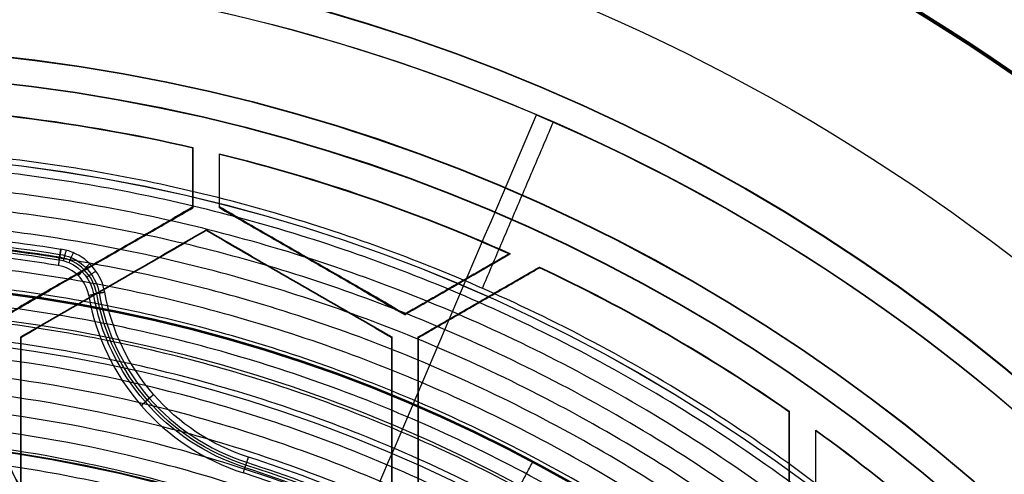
# Model space of a CAD drawing. Header units: millimetres. Extents: x -34.2 to 34.2, y -30.9 to 31.1.
# Tile 62 of 77: x 2 to 11.3, y 12.8 to 17.1. Entities that reach past the tile are written whole.
import ezdxf

# ---------------------------------------------------------------- set-up
doc = ezdxf.new("R2010")
doc.units = ezdxf.units.MM
for name, color, linetype, true_color in [('COTAS', 252, 'Continuous', 0x696969), ('IGES level 1', 7, 'Continuous', 0xe5eaed), ('IGES level 14', 7, 'Continuous', 0xffffff), ('IGES level 3', 7, 'Continuous', 0xe5eaed), ('IGES level 5', 7, 'Continuous', 0xe5eaed), ('IGES level 7', 7, 'Continuous', 0xcad1ee), ('IGES level 8', 7, 'Continuous', 0xcad1ee)]:
    doc.layers.add(name, color=color, linetype=linetype, true_color=true_color)

# ---------------------------------------------------------------- blocks, each defined once
blk = doc.blocks.new('Kivi_7w')
at = {"layer": 'IGES level 1'}
for centre, radius in [((0, 0, -0.3), 31), ((0, 0, -1.55), 30.85), ((0, 0, -1.7), 30.7), ((0, 0), 25.75), ((0, 0), 24.25), ((0, 0, -1.7), 23.5)]:
    blk.add_arc(centre, radius, 270, 90, dxfattribs=at)
at = {"layer": 'IGES level 1', "extrusion": (0, 0, -1)}
for centre, radius, end in [((0, 0, 1.4), 31, 270), ((0, 0, 0.85), 31, 270), ((0, 0, 0.15), 30.85, 270), ((0, 0), 30.7, 270), ((0, 0, -6), 25.75, 150.80957), ((0, 0), 25.75, 270), ((0, 0, -6), 24.25, 150.39366), ((0, 0), 24.25, 270), ((0, 0), 23.5, 270), ((0, 0, 0.85), 23.5, 270)]:
    blk.add_arc(centre, radius, 90, end, dxfattribs=at)
at = {"layer": 'IGES level 14', "extrusion": (1.96233e-31, -0.002279, -0.999997)}
blk.add_arc((0, -0.0098, -4.6772), 16.5, 90, 270, dxfattribs=at)
at = {"layer": 'IGES level 14', "extrusion": (0, 0.002279, 0.999997)}
for radius, start, end in [(16.5, 270, 90), (16.2, 77.06971, 89.5579), (16.2, 65.90335, 76.16082), (16.2, 55.18087, 64.81913), (16.2, 43.83918, 54.09665)]:
    blk.add_arc((0, -0.0098, 3.1772), radius, start, end, dxfattribs=at)
at = {"layer": 'IGES level 14', "extrusion": (-1.33034e-32, 0.002279, 0.999997)}
blk.add_arc((0, -0.0098, 1.6772), 16.5, 270, 90, dxfattribs=at)
at = {"layer": 'IGES level 14', "extrusion": (-4.31433e-16, -0.002279, -0.999997)}
blk.add_arc((0, -0.0098, -4.6772), 16.2, 90.4421, 102.93029, dxfattribs=at)
at = {"layer": 'IGES level 14', "extrusion": (-6.04331e-16, 0.002279, 0.999997)}
blk.add_arc((0, -0.0098, 1.6772), 16.2, 77.06971, 89.5579, dxfattribs=at)
at = {"layer": 'IGES level 14', "extrusion": (-1.73075e-15, -0.002279, -0.999997)}
blk.add_arc((0, -0.0098, -4.6772), 16.2, 103.83918, 114.09665, dxfattribs=at)
at = {"layer": 'IGES level 14', "extrusion": (-2.49272e-15, 0.002279, 0.999997)}
blk.add_arc((0, -0.0098, 1.6772), 16.2, 65.90335, 76.16082, dxfattribs=at)
at = {"layer": 'IGES level 14', "extrusion": (-1.60668e-15, -0.002279, -0.999997)}
blk.add_arc((0, -0.0098, -4.6772), 16.2, 115.18087, 124.81913, dxfattribs=at)
at = {"layer": 'IGES level 14', "extrusion": (-3.68349e-15, 0.002279, 0.999997)}
blk.add_arc((0, -0.0098, 1.6772), 16.2, 55.18087, 64.81913, dxfattribs=at)
at = {"layer": 'IGES level 14', "extrusion": (-4.70601e-15, -0.002279, -0.999997)}
blk.add_arc((0, -0.0098, -4.6772), 16.2, 125.90335, 136.16082, dxfattribs=at)
at = {"layer": 'IGES level 14', "extrusion": (-5.13003e-15, 0.002279, 0.999997)}
blk.add_arc((0, -0.0098, 1.6772), 16.2, 43.83918, 54.09665, dxfattribs=at)
at = {"layer": 'IGES level 14'}
for points in [[(3.625, 15.79, 4.6412), (3.625, 15.7832, 1.6413)], [(3.625, 15.79, 4.6412), (3.625, 15.2284, 4.6425)], [(3.625, 15.225, 3.1425), (3.625, 15.7866, 3.1412)], [(3.625, 15.7832, 1.6413), (3.625, 15.2216, 1.6425)], [(3.875, 15.2284, 4.6425), (3.875, 15.7305, 4.6414)], [(3.875, 15.7237, 1.6414), (3.875, 15.7305, 4.6414)], [(3.875, 15.225, 3.1425), (3.875, 15.7271, 3.1414)], [(3.875, 15.2216, 1.6425), (3.875, 15.7237, 1.6414)], [(3.625, 15.5024, 1.6419), (3.625, 15.5092, 4.6419)], [(3.875, 15.4727, 1.642), (3.875, 15.4795, 4.642)], [(5.2656, 15.3143, 1.6423), (5.2656, 15.3212, 4.6423)], [(3.625, 15.2284, 4.6425), (1.875, 14.2181, 4.6448)], [(1.875, 14.2147, 3.1448), (3.625, 15.225, 3.1425)], [(1.875, 14.2112, 1.6448), (3.625, 15.2216, 1.6425)], [(3.625, 15.2216, 1.6425), (3.625, 15.2284, 4.6425)], [(5.625, 14.2181, 4.6448), (3.875, 15.2284, 4.6425)], [(3.875, 15.2284, 4.6425), (3.875, 15.2216, 1.6425)], [(5.625, 14.2147, 3.1448), (3.875, 15.225, 3.1425)], [(3.875, 15.2216, 1.6425), (5.625, 14.2112, 1.6448)], [(2, 14.0016, 4.6453), (3.75, 15.0119, 4.643)], [(3.75, 15.0085, 3.143), (2, 13.9981, 3.1453)], [(3.75, 15.0051, 1.643), (2, 13.9947, 1.6453)], [(3.75, 15.0119, 4.643), (3.75, 15.0051, 1.643)], [(3.75, 15.0119, 4.643), (5.5, 14.0016, 4.6453)], [(5.5, 13.9981, 3.1453), (3.75, 15.0085, 3.143)], [(5.5, 13.9947, 1.6453), (3.75, 15.0051, 1.643)], [(6.6141, 14.7891, 4.6435), (5.625, 14.2181, 4.6448)], [(5.625, 14.2147, 3.1448), (6.6141, 14.7857, 3.1435)], [(6.6141, 14.7823, 1.6435), (5.625, 14.2112, 1.6448)], [(6.6141, 14.7891, 4.6435), (6.6141, 14.7823, 1.6435)], [(2.75, 14.7233, 4.6437), (2.75, 14.7164, 1.6437)], [(4.75, 14.7164, 1.6437), (4.75, 14.7233, 4.6437)], [(5.75, 14.0016, 4.6453), (6.8927, 14.6613, 4.6438)], [(6.8927, 14.6579, 3.1438), (5.75, 13.9981, 3.1453)], [(5.75, 13.9947, 1.6453), (6.8927, 14.6545, 1.6438)], [(6.8927, 14.6545, 1.6438), (6.8927, 14.6613, 4.6438)], [(2.875, 14.4999, 1.6442), (2.875, 14.5067, 4.6442)], [(4.625, 14.5067, 4.6442), (4.625, 14.4999, 1.6442)], [(6.1195, 14.5036, 4.6442), (6.1195, 14.4968, 1.6442)], [(7.778, 14.5457, 1.6441), (7.778, 14.5525, 4.6441)], [(6.3214, 14.3246, 1.6446), (6.3214, 14.3314, 4.6446)], [(5.625, 14.2112, 1.6448), (5.625, 14.2181, 4.6448)], [(8.1, 14.0236, 1.6453), (8.1, 14.0304, 4.6453)], [(2, 13.9947, 1.6453), (2, 14.0016, 4.6453)], [(2, 11.9808, 4.6499), (2, 14.0016, 4.6453)], [(2, 11.9774, 3.1499), (2, 13.9981, 3.1453)], [(2, 13.9947, 1.6453), (2, 11.974, 1.6499)], [(5.5, 13.9947, 1.6453), (5.5, 14.0016, 4.6453)], [(5.5, 14.0016, 4.6453), (5.5, 11.9808, 4.6499)], [(5.5, 11.9774, 3.1499), (5.5, 13.9981, 3.1453)], [(5.5, 11.974, 1.6499), (5.5, 13.9947, 1.6453)], [(5.75, 11.9808, 4.6499), (5.75, 14.0016, 4.6453)], [(5.75, 14.0016, 4.6453), (5.75, 13.9947, 1.6453)], [(5.75, 11.9774, 3.1499), (5.75, 13.9981, 3.1453)], [(5.75, 13.9947, 1.6453), (5.75, 11.974, 1.6499)], [(9.25, 13.3004, 4.6469), (9.25, 13.2935, 1.6469)], [(9.25, 13.3004, 4.6469), (9.25, 11.9808, 4.6499)], [(9.25, 11.9774, 3.1499), (9.25, 13.2969, 3.1469)], [(9.25, 13.2935, 1.6469), (9.25, 11.974, 1.6499)], [(9.5, 11.9808, 4.6499), (9.5, 13.1229, 4.6473)], [(9.5, 13.1161, 1.6473), (9.5, 13.1229, 4.6473)], [(9.5, 11.9774, 3.1499), (9.5, 13.1195, 3.1473)], [(9.5, 11.974, 1.6499), (9.5, 13.1161, 1.6473)], [(2, 12.9844, 1.6476), (2, 12.9912, 4.6476)], [(5.5, 12.9844, 1.6476), (5.5, 12.9912, 4.6476)], [(5.75, 12.9844, 1.6476), (5.75, 12.9912, 4.6476)]]:
    blk.add_open_spline(points, degree=1, dxfattribs=at)
at = {"layer": 'IGES level 3', "extrusion": (-2.72153e-31, -0.002279, -0.999997)}
blk.add_arc((0, -0.0098, -14.3), 22.5, 90, 270, dxfattribs=at)
at = {"layer": 'IGES level 3', "extrusion": (0, -0.002279, -0.999997)}
for centre, radius in [((0, -0.0098, -6.3), 22.5), ((0, -0.0098, -10.3), 21), ((0, -0.0098, 0.45), 18.625), ((0, -0.0098, -5.3), 17.75), ((0, -0.0098, -2.8), 16.75), ((0, -0.0098, -1.05), 15.75)]:
    blk.add_arc(centre, radius, 90, 270, dxfattribs=at)
at = {"layer": 'IGES level 3', "extrusion": (-2.04356e-31, 0.002279, 0.999997)}
for centre, radius in [((0, -0.0098, -1.7), 22.5), ((0, -0.0098, 1.3), 16.75)]:
    blk.add_arc(centre, radius, 270, 90, dxfattribs=at)
at = {"layer": 'IGES level 3', "extrusion": (-9.81937e-34, -0.002279, -0.999997)}
blk.add_arc((0, -0.0098, 1.7), 22.5, 90, 270, dxfattribs=at)
at = {"layer": 'IGES level 3', "extrusion": (-1.48889e-31, 0.002279, 0.999997)}
blk.add_arc((0, -0.0098, -1.7), 21.5, 270, 90, dxfattribs=at)
at = {"layer": 'IGES level 3', "extrusion": (1.16998e-30, -0.002279, -0.999997)}
blk.add_arc((0, -0.0098, -14.3), 21, 90, 270, dxfattribs=at)
at = {"layer": 'IGES level 3', "extrusion": (-5.37156e-31, 0.002279, 0.999997)}
blk.add_arc((0, -0.0098, 6.3), 21, 270, 90, dxfattribs=at)
at = {"layer": 'IGES level 3', "extrusion": (-7.14045e-33, 0.002279, 0.999997)}
blk.add_arc((0, -0.0098, 6.3), 17.75, 270, 90, dxfattribs=at)
at = {"layer": 'IGES level 3', "extrusion": (4.05774e-31, -0.002279, -0.999997)}
for centre, radius in [((0, -0.0098, -6.3), 17.75), ((0, -0.0098, -4.3), 16.75)]:
    blk.add_arc(centre, radius, 90, 270, dxfattribs=at)
at = {"layer": 'IGES level 3', "extrusion": (9.14671e-32, 0.002279, 0.999997)}
blk.add_arc((0, -0.0098, 4.3), 17.75, 270, 90, dxfattribs=at)
at = {"layer": 'IGES level 3', "extrusion": (7.94042e-31, -0.002279, -0.999997)}
blk.add_arc((0, -0.0098, -1.3), 15.75, 90, 270, dxfattribs=at)
at = {"layer": 'IGES level 3', "extrusion": (3.93449e-31, -0.002279, -0.999997)}
blk.add_arc((0, -0.0098, -0.8), 15.75, 90, 270, dxfattribs=at)
at = {"layer": 'IGES level 5', "extrusion": (-3.67088e-16, 0.002279, 0.999997)}
blk.add_arc((0, -0.0098, 27.8), 25, 270.034, 90.034, dxfattribs=at)
at = {"layer": 'IGES level 5', "extrusion": (0, -0.002279, -0.999997)}
for centre, radius in [((0, -0.0098, -21.3), 25), ((0, -0.0098, -28.05), 24.75), ((0, -0.0098, -12.3), 21.5), ((0, -0.0098, -15.9), 20), ((0, -0.0098, -18.75), 14.5)]:
    blk.add_arc(centre, radius, 89.966, 269.966, dxfattribs=at)
at = {"layer": 'IGES level 5', "extrusion": (3.67088e-16, -0.002279, -0.999997)}
blk.add_arc((0, -0.0098, -14.8), 25, 89.966, 269.966, dxfattribs=at)
at = {"layer": 'IGES level 5', "extrusion": (0, 0.002279, 0.999997)}
for centre, radius in [((0, -0.0098, 14.55), 24.75), ((0, -0.0098, 15.75), 14.25), ((0, -0.0098, 25.8), 13)]:
    blk.add_arc(centre, radius, 270.034, 90.034, dxfattribs=at)
at = {"layer": 'IGES level 5', "extrusion": (3.67064e-16, -0.002279, -0.999997)}
blk.add_arc((0, -0.0098, -28.3), 24.5, 89.966, 269.966, dxfattribs=at)
at = {"layer": 'IGES level 5', "extrusion": (-3.67064e-16, 0.002279, 0.999997)}
blk.add_arc((0, -0.0098, 14.3), 24.5, 270.034, 90.034, dxfattribs=at)
at = {"layer": 'IGES level 5', "extrusion": (3.67093e-16, -0.002279, -0.999997)}
blk.add_arc((0, -0.0098, -14.3), 21.5, 89.966, 269.966, dxfattribs=at)
at = {"layer": 'IGES level 5', "extrusion": (-3.67033e-16, 0.002279, 0.999997)}
blk.add_arc((0, -0.0098, 10.3), 21.5, 270.034, 90.034, dxfattribs=at)
at = {"layer": 'IGES level 5', "extrusion": (-3.67043e-16, 0.002279, 0.999997)}
blk.add_arc((0, -0.0098, 10.3), 21.5, 270.034, 90.034, dxfattribs=at)
at = {"layer": 'IGES level 5', "extrusion": (3.6711e-16, -0.002279, -0.999997)}
blk.add_arc((0, -0.0098, -21.5), 20, 89.966, 269.966, dxfattribs=at)
at = {"layer": 'IGES level 5', "extrusion": (3.67106e-16, -0.002279, -0.999997)}
for centre, radius in [((0, -0.0098, -10.3), 20), ((0, -0.0098, -21.5), 14.5), ((0, -0.0098, -16), 14.5)]:
    blk.add_arc(centre, radius, 89.966, 269.966, dxfattribs=at)
at = {"layer": 'IGES level 5', "extrusion": (-3.67057e-16, 0.002279, 0.999997)}
blk.add_arc((0, -0.0098, 10.3), 20, 270.034, 90.034, dxfattribs=at)
at = {"layer": 'IGES level 5', "extrusion": (-3.67105e-16, 0.002279, 0.999997)}
blk.add_arc((0, -0.0098, 16), 14.5, 270.034, 90.034, dxfattribs=at)
at = {"layer": 'IGES level 5', "extrusion": (-3.66914e-16, 0.002279, 0.999997)}
blk.add_arc((0, -0.0098, 15.5), 14, 270.034, 90.034, dxfattribs=at)
at = {"layer": 'IGES level 5', "extrusion": (3.67134e-16, -0.002279, -0.999997)}
blk.add_arc((0, -0.0098, -28.3), 13, 89.966, 269.966, dxfattribs=at)
at = {"layer": 'IGES level 5', "extrusion": (-3.67134e-16, 0.002279, 0.999997)}
blk.add_arc((0, -0.0098, 23.3), 13, 270.034, 90.034, dxfattribs=at)
at = {"layer": 'IGES level 5'}
blk.add_open_spline([(6.5922, 12.3763, 15.4718), (6.8277, 12.8185, 15.9708)], degree=1, dxfattribs=at)
at = {"layer": 'IGES level 7', "extrusion": (0, -0.002279, -0.999997)}
for centre, radius, start, end in [((0, -0.0098, -14.475), 14.9463, 67.06861, 99.12536), ((-2.2996, 14.3067, -14.475), 0.4463, 99.12536, 113.09698), ((-2.2996, 14.3067, -14.475), 0.4463, 113.09698, 170.00303), ((-4.7617, 14.7407, -12.575), 2.0766, 287.89085, 350.00303), ((0, -0.0098, -14.475), 13.4463, 107.89085, 113.09698)]:
    blk.add_arc(centre, radius, start, end, dxfattribs=at)
at = {"layer": 'IGES level 7', "extrusion": (5.25605e-16, -0.002279, -0.999997)}
blk.add_arc((0, -0.0098, -15.5), 14.8926, 67.06861, 99.12536, dxfattribs=at)
at = {"layer": 'IGES level 7', "extrusion": (-1.72449e-13, -0.002279, -0.999997)}
blk.add_arc((0, -0.0098, -13.45), 15, 95.59816, 99.12536, dxfattribs=at)
at = {"layer": 'IGES level 7', "extrusion": (0, 0.002279, 0.999997)}
for centre, radius, start, end in [((0, -0.0098, 12.575), 14.9234, 80.87464, 84.03537), ((2.2996, 14.3067, 12.575), 0.4234, 9.99697, 80.87464), ((4.7617, 14.7407, 14.475), 2.0537, 189.99697, 252.10915), ((0, -0.0098, 12.575), 13.4234, 301.69688, 72.10915)]:
    blk.add_arc(centre, radius, start, end, dxfattribs=at)
at = {"layer": 'IGES level 7', "extrusion": (-7.47376e-11, 0.002279, 0.999997)}
blk.add_arc((0, -0.0098, 11.7), 14.8469, 80.87464, 83.66457, dxfattribs=at)
at = {"layer": 'IGES level 7', "extrusion": (1.53969e-11, 0.002279, 0.999997)}
blk.add_arc((2.2996, 14.3067, 13.45), 0.5, 66.90302, 80.87464, dxfattribs=at)
at = {"layer": 'IGES level 7', "extrusion": (-3.48401e-10, 0.002279, 0.999997)}
blk.add_arc((2.2996, 14.3067, 13.45), 0.5, 9.99697, 66.90302, dxfattribs=at)
at = {"layer": 'IGES level 7', "extrusion": (-1.04221e-11, 0.002279, 0.999997)}
blk.add_arc((2.2996, 14.3067, 11.7), 0.3469, 9.99697, 80.87464, dxfattribs=at)
at = {"layer": 'IGES level 7', "extrusion": (-8.29338e-15, -0.002279, -0.999997)}
blk.add_arc((-2.2996, 14.3067, -15.5), 0.3926, 99.12536, 113.09698, dxfattribs=at)
at = {"layer": 'IGES level 7', "extrusion": (-7.75317e-15, -0.002279, -0.999997)}
blk.add_arc((-2.2996, 14.3067, -15.5), 0.3926, 113.09698, 170.00303, dxfattribs=at)
at = {"layer": 'IGES level 7', "extrusion": (-2.78169e-15, -0.002279, -0.999997)}
blk.add_arc((-4.7617, 14.7407, -15.5), 2.1074, 287.89085, 350.00303, dxfattribs=at)
at = {"layer": 'IGES level 7', "extrusion": (3.14986e-12, -0.002279, -0.999997)}
blk.add_arc((-4.7617, 14.7407, -13.45), 2, 287.89085, 350.00303, dxfattribs=at)
at = {"layer": 'IGES level 7', "extrusion": (4.29224e-12, 0.002279, 0.999997)}
blk.add_arc((4.7617, 14.7407, 11.7), 2.1531, 189.99697, 252.10915, dxfattribs=at)
at = {"layer": 'IGES level 7', "extrusion": (-3.73721e-11, 0.002279, 0.999997)}
blk.add_arc((0, -0.0098, 13.45), 13.5, 66.90302, 72.10915, dxfattribs=at)
at = {"layer": 'IGES level 7', "extrusion": (-1.82022e-14, -0.002279, -0.999997)}
blk.add_arc((0, -0.0098, -15.5), 13.3926, 107.89085, 113.09698, dxfattribs=at)
at = {"layer": 'IGES level 7', "extrusion": (1.16669e-13, 0.002279, 0.999997)}
blk.add_arc((0, -0.0098, 11.7), 13.3469, 301.69688, 72.10915, dxfattribs=at)
at = {"layer": 'IGES level 7'}
for points in [[(2.3789, 14.831, 13.4162), (2.3546, 14.6758, 11.6666)], [(2.3619, 14.7296, 15.4665), (2.3789, 14.831, 13.4162)], [(2.4028, 14.7207, 15.4665), (2.431, 14.8197, 13.4162)], [(2.4958, 14.7972, 13.4163), (2.4536, 14.7031, 15.4665)], [(2.543, 14.5805, 11.6668), (2.6505, 14.6935, 13.4165)], [(2.6216, 14.5665, 15.4668), (2.7097, 14.6233, 13.4167)], [(2.792, 14.4241, 13.4172), (2.6413, 14.3935, 11.6672)], [(2.6862, 14.4101, 15.4672), (2.792, 14.4241, 13.4172)], [(3.2535, 13.4578, 13.4194), (3.138, 13.3532, 11.6696)], [(3.2535, 13.4578, 13.4194), (3.1725, 13.3919, 15.4695)], [(4.1002, 12.7183, 11.671), (4.1473, 12.868, 13.4207)], [(4.1473, 12.868, 13.4207), (4.1143, 12.7704, 15.4709)]]:
    blk.add_open_spline(points, degree=1, dxfattribs=at)
for points, knots in [([(1.8555, 12.979, 11.6704), (1.8711, 12.8507, 11.6707), (1.9033, 12.7322, 11.671), (2.0249, 12.5433, 11.6714), (2.0595, 12.503, 11.6715), (2.1741, 12.4132, 11.6717), (2.2363, 12.3853, 11.6718), (2.2965, 12.3741, 11.6718)], [3.000021, 3.000021, 3.000021, 3.000021, 3.500021, 3.500021, 3.750021, 3.750021, 4.000021, 4.000021, 4.000021, 4.000021]), ([(2.2965, 12.3741, 11.6718), (2.176, 12.3965, 11.6718), (2.0533, 12.4993, 11.6715), (1.9155, 12.7132, 11.671), (1.8711, 12.8507, 11.6707), (1.8555, 12.979, 11.6704)], [10.263128, 10.263128, 10.263128, 10.263128, 10.763128, 10.763128, 11.263128, 11.263128, 11.263128, 11.263128])]:
    blk.add_open_spline(points, degree=3, knots=knots, dxfattribs=at)
at = {"layer": 'IGES level 8', "extrusion": (0, -0.002279, -0.999997)}
for start, end in [(293.09698, 113.09698), (113.09698, 293.09698)]:
    blk.add_arc((0, -0.0098, -5.2), 17.5, start, end, dxfattribs=at)
at = {"layer": 'IGES level 8', "extrusion": (5.77678e-16, -0.002279, -0.999997)}
blk.add_arc((0, -0.0098, -5.95), 17.5, 36.30996, 113.09698, dxfattribs=at)
at = {"layer": 'IGES level 8', "extrusion": (5.85261e-15, 0.002279, 0.999997)}
blk.add_arc((0, -0.0098, 4.45), 17.5, 66.90302, 246.90302, dxfattribs=at)
at = {"layer": 'IGES level 8', "extrusion": (6.98883e-15, -0.002279, -0.999997)}
blk.add_arc((0, -0.0098, -4.45), 17.5, 113.09698, 293.09698, dxfattribs=at)
at = {"layer": 'IGES level 8', "extrusion": (5.98392e-16, -0.002279, -0.999997)}
blk.add_arc((0, -0.0098, -5.95), 17.5, 113.09698, 196.53456, dxfattribs=at)
at = {"layer": 'IGES level 8'}
for points in [[(-6.8651, -16.0969, 4.4867), (6.8651, 16.0975, 4.4133)], [(6.8651, 16.101, 5.9133), (6.8651, 16.0975, 4.4133)], [(6.3549, 14.4604, 5.917), (7.025, 16.0318, 5.9135)]]:
    blk.add_open_spline(points, degree=1, dxfattribs=at)
for points, weights in [([(7.9205, -13.6581, 5.9811), (35.2442, 2.1828, 5.945), (19.4032, 29.5065, 5.8828), (-7.9205, 13.6656, 5.9189)], [1, 0.333333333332, 0.333333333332, 1]), ([(7.8531, -13.5414, 6.2145), (34.9445, 2.1648, 6.1787), (19.2383, 29.2561, 6.1169), (-7.8531, 13.55, 6.1527)], [1, 0.333333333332, 0.333333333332, 1]), ([(7.7616, -13.3828, 6.5181), (34.5372, 2.1403, 6.4827), (19.014, 28.9159, 6.4216), (-7.7616, 13.3928, 6.457)], [1, 0.333333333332, 0.333333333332, 1]), ([(7.67, -13.2242, 6.8073), (34.1299, 2.1158, 6.7723), (18.7898, 28.5756, 6.712), (-7.67, 13.2355, 6.747)], [1, 0.333333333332, 0.333333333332, 1]), ([(7.5785, -13.0657, 7.0835), (33.7226, 2.0913, 7.0489), (18.5656, 28.2353, 6.9893), (-7.5785, 13.0783, 7.0239)], [1, 0.333333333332, 0.333333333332, 1]), ([(7.487, -12.9072, 7.3477), (33.3153, 2.0667, 7.3136), (18.3413, 27.8949, 7.2547), (-7.487, 12.921, 7.2888)], [1, 0.333333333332, 0.333333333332, 1]), ([(7.3954, -12.7488, 7.601), (32.908, 2.0421, 7.5673), (18.1171, 27.5545, 7.5092), (-7.3954, 12.7637, 7.5429)], [1, 0.333333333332, 0.333333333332, 1]), ([(7.3039, -12.5903, 7.8443), (32.5007, 2.0175, 7.811), (17.8929, 27.2142, 7.7536), (-7.3039, 12.6064, 7.7869)], [1, 0.333333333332, 0.333333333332, 1]), ([(7.219, -12.4434, 8.0617), (32.1228, 1.9946, 8.0288), (17.6848, 26.8983, 7.9721), (-7.219, 12.4604, 8.005)], [1, 0.333333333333, 0.333333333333, 1]), ([(7.1422, -12.3103, 8.3036), (31.7809, 1.974, 8.271), (17.4966, 26.6127, 8.2149), (-7.1422, 12.3284, 8.2474)], [1, 0.333333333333, 0.333333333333, 1]), ([(7.0569, -12.1626, 8.5603), (31.4015, 1.9511, 8.5281), (17.2877, 26.2957, 8.4726), (-7.0569, 12.1819, 8.5048)], [1, 0.333333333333, 0.333333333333, 1]), ([(6.9716, -12.015, 8.8057), (31.0221, 1.9282, 8.7739), (17.0788, 25.9786, 8.7191), (-6.9716, 12.0354, 8.7509)], [1, 0.333333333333, 0.333333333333, 1]), ([(6.8864, -11.8674, 9.0409), (30.6427, 1.9053, 9.0095), (16.87, 25.6616, 8.9554), (-6.8864, 11.8889, 8.9868)], [1, 0.333333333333, 0.333333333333, 1]), ([(6.8011, -11.7198, 9.2668), (30.2633, 1.8824, 9.2358), (16.6611, 25.3445, 9.1823), (-6.8011, 11.7423, 9.2133)], [1, 0.333333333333, 0.333333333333, 1]), ([(6.7158, -11.5722, 9.4842), (29.8839, 1.8594, 9.4536), (16.4522, 25.0274, 9.4008), (-6.7158, 11.5957, 9.4314)], [1, 0.333333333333, 0.333333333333, 1]), ([(6.6306, -11.4247, 9.6936), (29.5045, 1.8364, 9.6634), (16.2433, 24.7103, 9.6113), (-6.6306, 11.4492, 9.6415)], [1, 0.333333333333, 0.333333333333, 1]), ([(-6.5521, 11.3143, 9.8283), (9.8391, 20.8171, 9.8066), (25.2951, 6.5562, 9.8391), (9.1569, -9.3045, 9.8753)], [1, 0.408106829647, 0.34171994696, 0.800839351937]), ([(9.0489, -9.194, 10.1039), (27.4633, 8.9037, 10.0626), (9.3656, 27.3181, 10.0207), (-9.0489, 9.2204, 10.0619)], [1, 0.333333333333, 0.333333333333, 1]), ([(8.9385, -9.0812, 10.3262), (27.1283, 8.7957, 10.2855), (9.2513, 26.9855, 10.244), (-8.9385, 9.1086, 10.2847)], [1, 0.333333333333, 0.333333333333, 1])]:
    blk.add_rational_spline(points, weights, degree=3, dxfattribs=at)

msp = doc.modelspace()

# ---------------------------------------------------------------- block references
at = {"layer": 'COTAS'}
msp.add_blockref('Kivi_7w', (0, 0.1362, 2.0236), dxfattribs=at)

doc.saveas('drawing.dxf')
